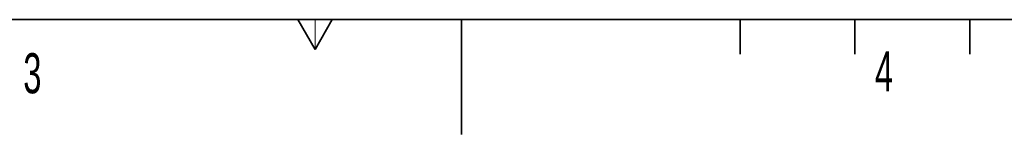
# Model space of a CAD drawing. Header units: millimetres. Extents: x 0 to 11920, y 0 to 8400.
# Tile 7 of 58: x 3726 to 5440, y 0 to 200. Entities that reach past the tile are written whole.
import ezdxf

# ---------------------------------------------------------------- set-up
doc = ezdxf.new("R2010")
doc.units = ezdxf.units.MM
doc.header["$LTSCALE"] = 20
doc.styles.add('SLDTEXTSTYLE0', font='TXT', dxfattribs={"width": 0.605})

msp = doc.modelspace()

# ---------------------------------------------------------------- linework, layer by layer
at = {"color": 7, "linetype": 'Continuous', "lineweight": 35}
for p, q in [((400, 200), (11720, 200)), ((4210, 200), (4240, 148.04)), ((4240, 148.04), (4270, 200)), ((4495, 0), (4495, 200)), ((4980, 200), (4980, 140)), ((5180, 200), (5180, 140)), ((5380, 200), (5380, 140))]:
    msp.add_line(p, q, dxfattribs=at)
at = {"color": 7, "linetype": 'Continuous', "lineweight": 18}
msp.add_line((4240, 148.04), (4240, 200), dxfattribs=at)

# ---------------------------------------------------------------- texts
at = {"color": 7, "linetype": 'Continuous', "lineweight": 0, "char_height": 70, "attachment_point": 1, "style": 'SLDTEXTSTYLE0'}
for s, insert in [('3', (3732.07, 141.57)), ('4', (5214.83, 144.91))]:
    msp.add_mtext(s, dxfattribs=dict(at, insert=insert))

doc.saveas('drawing.dxf')
